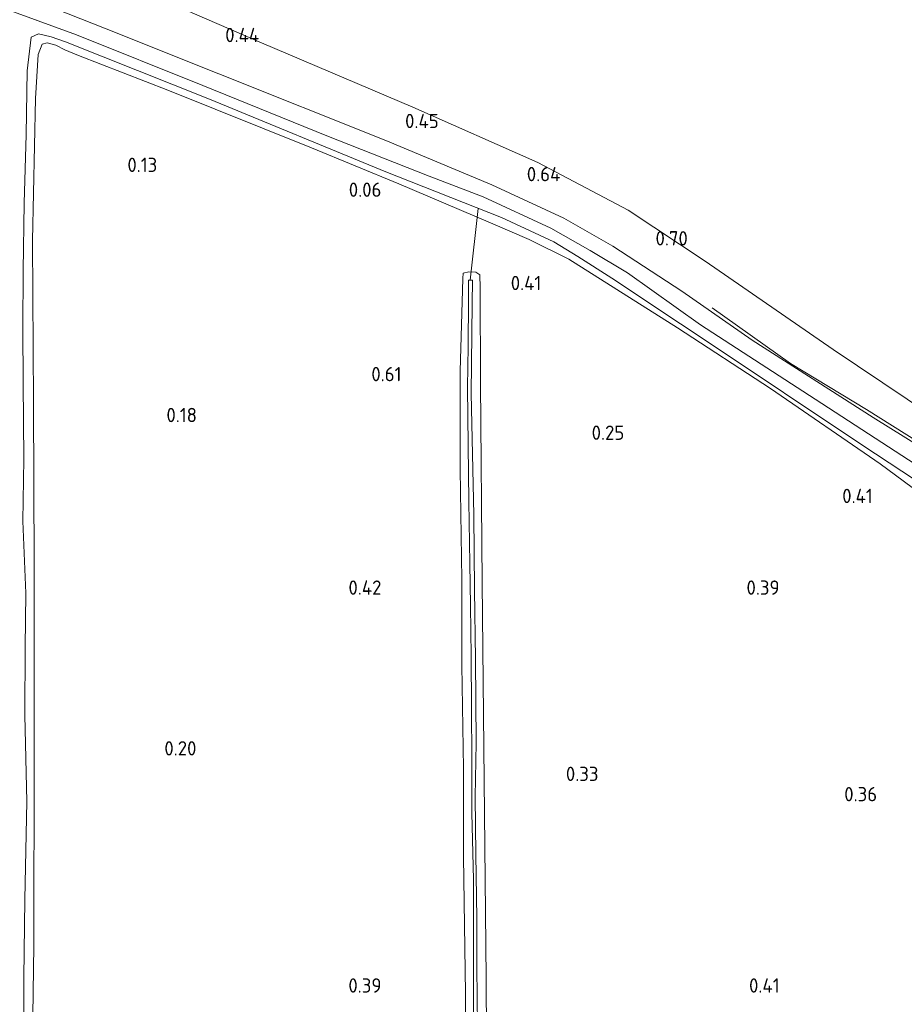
# Model space of a CAD drawing. Extents: x 126429 to 133038, y 413091 to 414846.
# Tile 25 of 256: x 126726 to 126837, y 414032 to 414155. Entities that reach past the tile are written whole.
import ezdxf
from ezdxf.enums import TextEntityAlignment as Align

# ---------------------------------------------------------------- set-up
doc = ezdxf.new("R2010")
doc.units = 0
for name, color, linetype, lineweight in [('B-ME-GR-GRAS-GV', 60, 'Continuous', 13), ('B-ME-GW-TALUD_TEEN-G', 90, 'Continuous', 18), ('B-ME-IE-TERREINAFSCHEIDING_KUNSTMATIG_HEKWERK-G', 20, 'IE-TERREINAFSCHEIDING-KUNSTMATIG', 18), ('B-ME-KW-KUNSTWERK_DUIKER-G', 170, 'Continuous', 18), ('B-ME-OG-HOOGTEPUNT-S', 7, 'Continuous', 25), ('B-ME-OG-WATER_SLOOT-G', 120, 'Continuous', 18), ('B-ME-OG-WATER_SLOOT-GV', 120, 'Continuous', 18)]:
    doc.layers.add(name, color=color, linetype=linetype, lineweight=lineweight)
doc.styles.add('NLCS-ISO-ANNOTATIVE-T18', font='NLCS-ISO.ttf', dxfattribs={"height": 1.8})
doc.linetypes.add('IE-TERREINAFSCHEIDING-KUNSTMATIG', pattern='A,4,[82,NLCS.SHX,S=0.75,R=90,X=0,Y=0],4,-2', length=10)

# ---------------------------------------------------------------- blocks, each defined once
blk = doc.blocks.new('SAL-HOOGTELABEL-SO')
at = {"color": 0, "linetype": 'ByBlock', "lineweight": -2, "style": 'NLCS-ISO-ANNOTATIVE-T18'}
blk.add_attdef('HOOGTE', text='', height=1.8, dxfattribs=at).set_placement((2.79, 0), align=Align.RIGHT)

msp = doc.modelspace()

# ---------------------------------------------------------------- linework, layer by layer
at = {"layer": 'B-ME-GR-GRAS-GV'}
for points in [[(126734.3369, 414162.0564, 0.614), (126756.1581, 414152.5506, 0.6015), (126775.1733, 414144.4737, 0.7265), (126790.9051, 414137.5079, 0.7265), (126802.2437, 414131.5344, 0.8515), (126811.9212, 414125.1283, 0.8265), (126827.9843, 414113.9948, 0.7765), (126843.5115, 414103.5729, 0.889)], [(126843.8679, 414156.553, 2.6414), (126847.7686, 414151.4855, 2.5289), (126853.7568, 414144.4161, 2.5914), (126861.2206, 414136.7444, 2.6039), (126869.9625, 414128.816, 2.7664), (126879.5463, 414121.6475, 2.7039), (126897.2955, 414108.062, 2.7664), (126910.8794, 414097.2207, 2.8039), (126913.0099, 414055.2944, 0.4515), (126891.018, 414070.7783, 0.789), (126881.9755, 414077.9319, 1.1015), (126871.514, 414085.3403, 1.0515), (126859.5031, 414092.7868, 0.864), (126843.5115, 414103.5729, 0.889), (126827.9843, 414113.9948, 0.7765), (126811.9212, 414125.1283, 0.8265), (126802.2437, 414131.5344, 0.8515), (126790.9051, 414137.5079, 0.7265), (126775.1733, 414144.4737, 0.7265), (126756.1581, 414152.5506, 0.6015), (126734.3369, 414162.0564, 0.614)], [(126847.5219, 414096.4379, 0.55), (126832.9922, 414105.4506, 0.4625), (126817.8005, 414115.1805, 0.4375), (126808.9494, 414121.3363, 0.475), (126800.2904, 414126.9982, 0.6625), (126794.1583, 414130.5011, 0.55), (126785.1263, 414134.7128, 0.55), (126771.811, 414140.29, 0.544), (126750.804, 414148.655, 0.414), (126736.659, 414154.315, 0.418), (126718.709, 414161.433, 0.1825)], [(126718.709, 414161.433, 0.1825), (126736.659, 414154.315, 0.418), (126750.804, 414148.655, 0.414), (126771.811, 414140.29, 0.544), (126785.1263, 414134.7128, 0.55), (126794.1583, 414130.5011, 0.55), (126800.2904, 414126.9982, 0.6625), (126808.9494, 414121.3363, 0.475), (126817.8005, 414115.1805, 0.4375), (126832.9922, 414105.4506, 0.4625), (126847.5219, 414096.4379, 0.55)], [(126840.789, 414097.967, -0.6035), (126825.717, 414107.751, -0.6035), (126811.306, 414117.101, -0.6035), (126802.148, 414123.629, -0.6035), (126797.452, 414126.465, -0.6035), (126792.517, 414129.242, -0.6035), (126784.003, 414133.196, -0.6035), (126777.221, 414135.799, -0.6035), (126764.397, 414140.876, -0.6035), (126748.817, 414147.183, -0.6035), (126732.937, 414153.556, -0.6035), (126722.832, 414157.24, -0.6035)], [(126726.358, 414022.575, -0.6035), (126726.314, 414035.043, -0.6035), (126726.444, 414044.909, -0.6035), (126726.697, 414057.223, -0.6035), (126726.463, 414068.058, -0.6035), (126726.497, 414076.61, -0.6035), (126726.578, 414083.377, -0.6035), (126726.208, 414092.433, -0.6035), (126726.332, 414100.212, -0.6035), (126726.25, 414109.844, -0.6035), (126726.19, 414116.637, -0.6035), (126726.233, 414123.933, -0.6035), (126726.387, 414132.42, -0.6035), (126726.606, 414141.026, -0.6035), (126726.739, 414149.027, -0.6035), (126727.241, 414153.263, -0.6035), (126728.151, 414153.691, -0.6035), (126729.756, 414153.299, -0.6035), (126731.554, 414152.691, -0.6035), (126749.638, 414145.457, -0.6035), (126771.774, 414136.357, -0.6035), (126786.31, 414130.591, -0.6035), (126792.904, 414127.535, -0.6035), (126795.908, 414125.715, -0.6035), (126800.192, 414122.981, -0.6035), (126808.808, 414117.228, -0.6035), (126817.427, 414111.515, -0.6035), (126826.181, 414105.654, -0.6035), (126833.28, 414100.917, -0.6035), (126841.643, 414095.397, -0.6035)], [(126727.157, 414009.751, 0.082), (126727.602, 414039.133, -0.103), (126727.614, 414063.069, -0.083), (126727.626, 414087.004, -0.064), (126727.524, 414107.352, -0.072), (126727.423, 414127.699, -0.081), (126727.785, 414145.533, -0.033), (126728.118, 414151.074, -0.175), (126728.641, 414152.4, -0.026), (126729.274, 414152.569, -0.309), (126730.331, 414152.261, -0.349), (126731.499, 414151.678, -0.31), (126733.198, 414150.954, -0.296), (126744.431, 414146.581, 0.046), (126762.468, 414139.341, 0.107), (126773.439, 414134.833, 0.218), (126784.958, 414129.949, 0.24), (126789.809, 414127.823, 0.24), (126794.769, 414125.359, 0.246), (126800.803, 414121.533, 0.252), (126808.414, 414116.743, 0.266), (126820.106, 414109.1, 0.262), (126833.887, 414099.651, 0.24), (126839.838, 414095.263, 0.197)], [(126839.838, 414095.263, 0.197), (126833.887, 414099.651, 0.24), (126820.106, 414109.1, 0.262), (126808.414, 414116.743, 0.266), (126800.803, 414121.533, 0.252), (126794.769, 414125.359, 0.246), (126789.809, 414127.823, 0.24), (126784.958, 414129.949, 0.24), (126773.439, 414134.833, 0.218), (126762.468, 414139.341, 0.107), (126744.431, 414146.581, 0.046), (126733.198, 414150.954, -0.296), (126731.499, 414151.678, -0.31), (126730.331, 414152.261, -0.349), (126729.274, 414152.569, -0.309), (126728.641, 414152.4, -0.026), (126728.118, 414151.074, -0.175), (126727.785, 414145.533, -0.033), (126727.423, 414127.699, -0.081), (126727.524, 414107.352, -0.072), (126727.626, 414087.004, -0.064), (126727.614, 414063.069, -0.083), (126727.602, 414039.133, -0.103), (126727.157, 414009.751, 0.082)], [(126784.571, 414005.609, 0.238), (126784.394, 414034.982, 0.185), (126784.15, 414059.863, 0.187), (126783.906, 414084.745, 0.19), (126783.701, 414109.772, 0.15), (126783.657, 414121.753, 0.135), (126783.604, 414123.398, 0.128), (126783.091, 414123.723, 0.105), (126782.2, 414123.761, 0.105), (126781.504, 414123.587, 0.098), (126781.456, 414122.92, 0.068), (126781.15, 414111.298, 0.083), (126781.118, 414098.934, 0.21), (126781.348, 414085.1, 0.188), (126781.342, 414074.336, 0.195), (126781.548, 414061.375, 0.158), (126781.529, 414050.288, 0.15), (126781.801, 414033.107, 0.195), (126781.902, 414017.15, 0.188)], [(126781.902, 414017.15, 0.188), (126781.801, 414033.107, 0.195), (126781.529, 414050.288, 0.15), (126781.548, 414061.375, 0.158), (126781.342, 414074.336, 0.195), (126781.348, 414085.1, 0.188), (126781.118, 414098.934, 0.21), (126781.15, 414111.298, 0.083), (126781.456, 414122.92, 0.068), (126781.504, 414123.587, 0.098), (126782.2, 414123.761, 0.105), (126783.091, 414123.723, 0.105), (126783.604, 414123.398, 0.128), (126783.657, 414121.753, 0.135), (126783.701, 414109.772, 0.15), (126783.906, 414084.745, 0.19), (126784.15, 414059.863, 0.187), (126784.394, 414034.982, 0.185), (126784.571, 414005.609, 0.238)], [(126783.311, 414028.99, -0.51), (126783.236, 414036.371, -0.51), (126783.232, 414042.574, -0.51), (126783.081, 414050.547, -0.51), (126783, 414057.807, -0.51), (126783.123, 414064.593, -0.51), (126783.037, 414075.117, -0.51), (126782.936, 414083.817, -0.51), (126782.865, 414093.225, -0.51), (126782.511, 414108.464, -0.51), (126782.64, 414119.749, -0.51), (126782.684, 414122.727, -0.51), (126782.401, 414122.739, -0.51), (126782.156, 414122.708, -0.51), (126782.191, 414120.153, -0.51), (126782.133, 414114.419, -0.51), (126782.037, 414109.254, -0.51), (126782.117, 414101.973, -0.51), (126782.206, 414094.915, -0.51), (126782.344, 414087.105, -0.51), (126782.448, 414081.851, -0.51), (126782.505, 414075.484, -0.51), (126782.557, 414068.975, -0.51), (126782.607, 414062.445, -0.51), (126782.591, 414055.797, -0.51), (126782.785, 414047.377, -0.51), (126782.817, 414040.889, -0.51), (126782.797, 414034.606, -0.51), (126782.825, 414029.01, -0.51)]]:
    msp.add_polyline3d(points, dxfattribs=at)
at = {"layer": 'B-ME-GW-TALUD_TEEN-G'}
msp.add_polyline3d([(126913.0099, 414055.2944, 0.4515), (126891.018, 414070.7783, 0.789), (126881.9755, 414077.9319, 1.1015), (126871.514, 414085.3403, 1.0515), (126859.5031, 414092.7868, 0.864), (126843.5115, 414103.5729, 0.889), (126827.9843, 414113.9948, 0.7765), (126811.9212, 414125.1283, 0.8265), (126802.2437, 414131.5344, 0.8515), (126790.9051, 414137.5079, 0.7265), (126775.1733, 414144.4737, 0.7265), (126756.1581, 414152.5506, 0.6015), (126734.3369, 414162.0564, 0.614), (126670.6761, 414186.2036, 0.339), (126640.2542, 414198.4618, 0.189), (126612.5973, 414211.2043, 0.4515), (126594.5283, 414219.2406, 0.664), (126578.0987, 414226.1659, 0.8515), (126560.5158, 414232.8193, 0.964), (126543.7678, 414239.2498, 0.914), (126526.6421, 414245.2078, 0.8515)], dxfattribs=at)
at = {"layer": 'B-ME-IE-TERREINAFSCHEIDING_KUNSTMATIG_HEKWERK-G'}
msp.add_polyline3d([(126812.8, 414119.26, 0.554), (126822.622, 414112.257, 0.601), (126832.149, 414106.466, 0.639), (126843.741, 414099.168, 0.759), (126852.711, 414093.136, 0.759), (126862.934, 414086.525, 0.826), (126872.197, 414080.237, 0.789), (126878.766, 414075.908, 0.924), (126884.369, 414072.247, 0.856), (126893.311, 414066.52, 0.699), (126902.74, 414060.307, 0.736), (126912.748, 414053.887, 0.616)], dxfattribs=at)
at = {"layer": 'B-ME-KW-KUNSTWERK_DUIKER-G'}
msp.add_polyline3d([(126782.401, 414122.739, -0.51), (126783.399, 414131.747, -0.911)], dxfattribs=at)
at = {"layer": 'B-ME-OG-WATER_SLOOT-G'}
for points in [[(126771.811, 414140.29, 0.544), (126750.804, 414148.655, 0.414), (126736.659, 414154.315, 0.418), (126718.709, 414161.433, 0.1825), (126701.225, 414168.669, 0.189), (126683.15, 414176.466, 0.308), (126665.871, 414182.995, 0.118), (126644.768, 414192.176, 0.0175)], [(126727.157, 414009.751, 0.082), (126727.602, 414039.133, -0.103), (126727.614, 414063.069, -0.083), (126727.626, 414087.004, -0.064), (126727.524, 414107.352, -0.072), (126727.423, 414127.699, -0.081), (126727.785, 414145.533, -0.033), (126728.118, 414151.074, -0.175), (126728.641, 414152.4, -0.026), (126729.274, 414152.569, -0.309), (126730.331, 414152.261, -0.349), (126731.499, 414151.678, -0.31), (126733.198, 414150.954, -0.296), (126744.431, 414146.581, 0.046), (126762.468, 414139.341, 0.107), (126773.439, 414134.833, 0.218), (126784.958, 414129.949, 0.24), (126789.809, 414127.823, 0.24), (126794.769, 414125.359, 0.246), (126800.803, 414121.533, 0.252), (126808.414, 414116.743, 0.266), (126820.106, 414109.1, 0.262), (126833.887, 414099.651, 0.24), (126839.838, 414095.263, 0.197)], [(126913.1929, 414052.2056, 0.2), (126897.7709, 414061.9838, 0.325), (126880.9598, 414074.1667, 0.6), (126871.8107, 414080.437, 0.7875), (126860.4607, 414087.7888, 0.575), (126847.5219, 414096.4379, 0.55), (126832.9922, 414105.4506, 0.4625), (126817.8005, 414115.1805, 0.4375), (126808.9494, 414121.3363, 0.475), (126800.2904, 414126.9982, 0.6625), (126794.1583, 414130.5011, 0.55), (126785.1263, 414134.7128, 0.55), (126771.811, 414140.29, 0.544)], [(126783.701, 414109.772, 0.15), (126783.657, 414121.753, 0.135), (126783.604, 414123.398, 0.128), (126783.091, 414123.723, 0.105), (126782.2, 414123.761, 0.105), (126781.504, 414123.587, 0.098), (126781.456, 414122.92, 0.068), (126781.15, 414111.298, 0.083), (126781.118, 414098.934, 0.21), (126781.348, 414085.1, 0.188), (126781.342, 414074.336, 0.195), (126781.548, 414061.375, 0.158), (126781.529, 414050.288, 0.15), (126781.801, 414033.107, 0.195), (126781.902, 414017.15, 0.188), (126782.074, 414001.433, 0.135)], [(126783.701, 414109.772, 0.15), (126783.906, 414084.745, 0.19), (126784.15, 414059.863, 0.187), (126784.394, 414034.982, 0.185), (126784.571, 414005.609, 0.238), (126784.749, 413976.235, 0.291), (126784.768, 413944.237, 0.295), (126784.787, 413912.238, 0.299), (126784.636, 413911.139, 0.269), (126784.19, 413910.266, 0.239), (126783.135, 413910.355, 0.209), (126782.623, 413911.078, 0.179), (126782.481, 413914.256, 0.179), (126782.379, 413936.05, 0.168), (126782.277, 413957.844, 0.157), (126782.175, 413979.639, 0.146), (126782.074, 414001.433, 0.135)]]:
    msp.add_polyline3d(points, dxfattribs=at)
at = {"layer": 'B-ME-OG-WATER_SLOOT-GV'}
for points in [[(126722.832, 414157.24, -0.6035), (126732.937, 414153.556, -0.6035), (126748.817, 414147.183, -0.6035), (126764.397, 414140.876, -0.6035), (126777.221, 414135.799, -0.6035), (126784.003, 414133.196, -0.6035), (126792.517, 414129.242, -0.6035), (126797.452, 414126.465, -0.6035), (126802.148, 414123.629, -0.6035), (126811.306, 414117.101, -0.6035), (126825.717, 414107.751, -0.6035), (126840.789, 414097.967, -0.6035)], [(126841.643, 414095.397, -0.6035), (126833.28, 414100.917, -0.6035), (126826.181, 414105.654, -0.6035), (126817.427, 414111.515, -0.6035), (126808.808, 414117.228, -0.6035), (126800.192, 414122.981, -0.6035), (126795.908, 414125.715, -0.6035), (126792.904, 414127.535, -0.6035), (126786.31, 414130.591, -0.6035), (126771.774, 414136.357, -0.6035), (126749.638, 414145.457, -0.6035), (126731.554, 414152.691, -0.6035), (126729.756, 414153.299, -0.6035), (126728.151, 414153.691, -0.6035), (126727.241, 414153.263, -0.6035), (126726.739, 414149.027, -0.6035), (126726.606, 414141.026, -0.6035), (126726.387, 414132.42, -0.6035), (126726.233, 414123.933, -0.6035), (126726.19, 414116.637, -0.6035), (126726.25, 414109.844, -0.6035), (126726.332, 414100.212, -0.6035), (126726.208, 414092.433, -0.6035), (126726.578, 414083.377, -0.6035), (126726.497, 414076.61, -0.6035), (126726.463, 414068.058, -0.6035), (126726.697, 414057.223, -0.6035), (126726.444, 414044.909, -0.6035), (126726.314, 414035.043, -0.6035), (126726.358, 414022.575, -0.6035)], [(126782.825, 414029.01, -0.51), (126782.797, 414034.606, -0.51), (126782.817, 414040.889, -0.51), (126782.785, 414047.377, -0.51), (126782.591, 414055.797, -0.51), (126782.607, 414062.445, -0.51), (126782.557, 414068.975, -0.51), (126782.505, 414075.484, -0.51), (126782.448, 414081.851, -0.51), (126782.344, 414087.105, -0.51), (126782.206, 414094.915, -0.51), (126782.117, 414101.973, -0.51), (126782.037, 414109.254, -0.51), (126782.133, 414114.419, -0.51), (126782.191, 414120.153, -0.51), (126782.156, 414122.708, -0.51), (126782.401, 414122.739, -0.51), (126782.684, 414122.727, -0.51), (126782.64, 414119.749, -0.51), (126782.511, 414108.464, -0.51), (126782.865, 414093.225, -0.51), (126782.936, 414083.817, -0.51), (126783.037, 414075.117, -0.51), (126783.123, 414064.593, -0.51), (126783, 414057.807, -0.51), (126783.081, 414050.547, -0.51), (126783.232, 414042.574, -0.51), (126783.236, 414036.371, -0.51), (126783.311, 414028.99, -0.51)]]:
    msp.add_polyline3d(points, dxfattribs=at)

# ---------------------------------------------------------------- block references
at = {"layer": 'B-ME-OG-HOOGTEPUNT-S'}
for p, values in [((126753.092, 414152.63, 0.44), {'HOOGTE': '0.44'}), ((126775.647, 414141.826, 0.452), {'HOOGTE': '0.45'}), ((126740.295, 414136.316, 0.127), {'HOOGTE': '0.13'}), ((126790.926, 414135.154, 0.64), {'HOOGTE': '0.64'}), ((126768.454, 414133.194, 0.063), {'HOOGTE': '0.06'}), ((126806.931, 414127.083, 0.702), {'HOOGTE': '0.70'}), ((126788.527, 414121.47, 0.414), {'HOOGTE': '0.41'}), ((126770.968, 414110.018, 0.614), {'HOOGTE': '0.61'}), ((126745.285, 414104.879, 0.175), {'HOOGTE': '0.18'}), ((126798.956, 414102.659, 0.25), {'HOOGTE': '0.25'}), ((126830.153, 414094.713, 0.414), {'HOOGTE': '0.41'}), ((126768.454, 414083.194, 0.417), {'HOOGTE': '0.42'}), ((126818.454, 414083.194, 0.389), {'HOOGTE': '0.39'}), ((126745.218, 414062.997, 0.197), {'HOOGTE': '0.20'}), ((126795.714, 414059.787, 0.332), {'HOOGTE': '0.33'}), ((126830.709, 414057.237, 0.364), {'HOOGTE': '0.36'}), ((126768.454, 414033.194, 0.389), {'HOOGTE': '0.39'}), ((126818.454, 414033.194, 0.405), {'HOOGTE': '0.41'})]:
    msp.add_blockref('SAL-HOOGTELABEL-SO', p, dxfattribs=at).add_auto_attribs(values)

doc.saveas('drawing.dxf')
